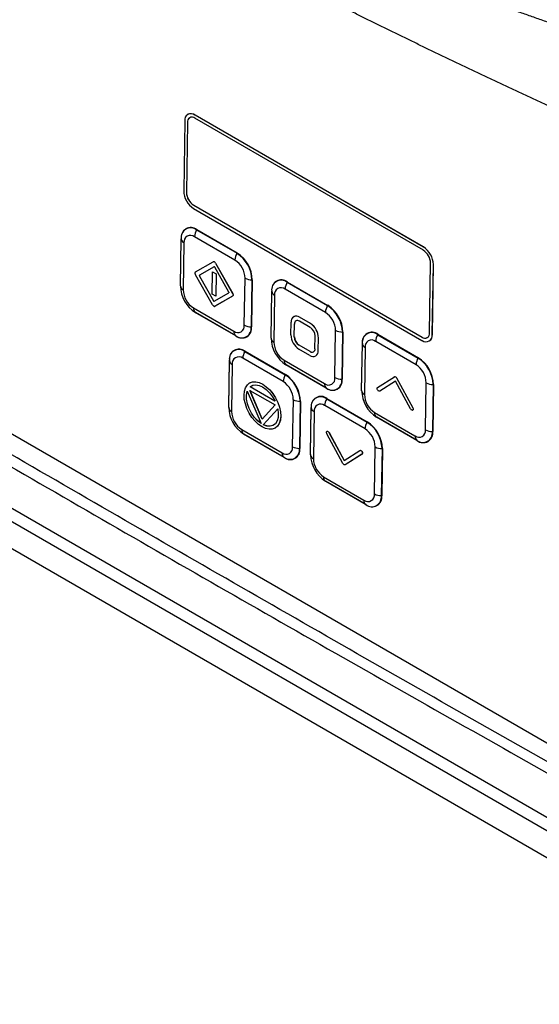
# Model space of a CAD drawing. Header units: millimetres. Extents: x 25 to 1229, y -261 to 1180.
# Tile 192 of 224: x 843 to 910, y 818 to 946. Entities that reach past the tile are written whole.
import ezdxf

# ---------------------------------------------------------------- set-up
doc = ezdxf.new("R2010")
doc.units = ezdxf.units.MM

msp = doc.modelspace()

# ---------------------------------------------------------------- linework, layer by layer
at = {"color": 7, "linetype": 'Continuous', "lineweight": 25}
for p, q in [((864.79, 933.58), (864.78, 933.57)), ((895.31, 916.4), (865.71, 933.48)), ((895.3, 916.39), (865.71, 933.48)), ((865.71, 933.48), (865.71, 933.48)), ((864.37, 932.71), (864.24, 923.67)), ((864.73, 932.51), (864.59, 923.47)), ((864.73, 932.51), (864.6, 923.47)), ((864.73, 932.51), (864.73, 932.51)), ((895.3, 915.98), (865.7, 933.07)), ((864.59, 923.47), (864.6, 923.47)), ((916.5, 849.13), (790.5, 921.87)), ((865.53, 921.8), (865.54, 921.81)), ((865.53, 921.8), (895.13, 904.72)), ((865.54, 921.81), (895.14, 904.72)), ((865.52, 921.39), (895.12, 904.3)), ((865.94, 918.64), (865.91, 918.6)), ((865.91, 918.6), (871.15, 915.58)), ((865.94, 918.64), (871.17, 915.62)), ((863.82, 911.37), (863.91, 917.47)), ((863.82, 911.35), (863.91, 917.44)), ((863.91, 917.47), (863.91, 917.44)), ((864.28, 916.94), (864.19, 910.84)), ((870.88, 914.7), (865.64, 917.72)), ((781.95, 915.52), (915.45, 838.45)), ((783.72, 916.21), (915.03, 840.41)), ((871.17, 915.62), (871.15, 915.58)), ((895.3, 916.39), (895.31, 916.4)), ((865.79, 913.16), (868.08, 914.48)), ((868.08, 914.48), (868.08, 914.48)), ((868.23, 914.46), (868.23, 914.47)), ((868.38, 914.31), (870.59, 910.39)), ((868.38, 914.3), (868.38, 914.31)), ((868.38, 914.3), (870.58, 910.39)), ((896.1, 905.28), (896.24, 914.32)), ((896.45, 905.07), (896.59, 914.11)), ((896.46, 905.08), (896.6, 914.12)), ((896.59, 914.11), (896.6, 914.12)), ((867.99, 908.9), (865.78, 912.81)), ((868.17, 913.84), (866.28, 912.76)), ((868.17, 913.84), (866.29, 912.76)), ((867.93, 910.28), (867.97, 913.19)), ((867.97, 913.19), (868.44, 912.92)), ((867.97, 913.19), (867.98, 913.19)), ((867.98, 913.19), (868.44, 912.92)), ((868.17, 913.84), (868.17, 913.84)), ((870.08, 910.56), (868.27, 913.78)), ((868.44, 912.92), (868.39, 910.01)), ((868.44, 912.92), (868.4, 910.01)), ((868.44, 912.92), (868.44, 912.92)), ((780.71, 912.72), (916.66, 834.24)), ((866.28, 912.76), (866.29, 912.76)), ((866.28, 912.64), (868.1, 909.42)), ((866.28, 912.64), (866.29, 912.64)), ((866.29, 912.64), (868.1, 909.43)), ((872.1, 906.27), (872.19, 912.37)), ((873.08, 912.15), (872.99, 906.06)), ((873.13, 912.15), (873.03, 906.06)), ((873.13, 912.15), (873.08, 912.15)), ((877.68, 911.86), (877.65, 911.82)), ((877.65, 911.82), (882.88, 908.8)), ((877.68, 911.86), (882.91, 908.84)), ((863.82, 911.37), (863.82, 911.35)), ((863.82, 911.33), (863.82, 911.31)), ((868.39, 910.01), (867.93, 910.28)), ((868.2, 909.36), (870.08, 910.44)), ((870.58, 910.39), (870.59, 910.39)), ((875.56, 904.6), (875.65, 910.69)), ((875.56, 904.57), (875.65, 910.67)), ((875.65, 910.69), (875.65, 910.67)), ((882.61, 907.93), (877.38, 910.95)), ((868.1, 909.42), (868.1, 909.43)), ((870.58, 910.04), (868.29, 908.72)), ((870.58, 910.04), (868.3, 908.73)), ((868.39, 910.01), (868.4, 910.01)), ((870.58, 910.04), (870.58, 910.04)), ((876.02, 910.16), (875.93, 904.07)), ((865.51, 908.51), (870.74, 905.49)), ((865.78, 907.91), (865.71, 907.95)), ((870.99, 904.9), (865.75, 907.92)), ((865.78, 907.91), (865.75, 907.92)), ((871.01, 904.89), (865.78, 907.91)), ((868.29, 908.72), (868.29, 908.73)), ((868.29, 908.72), (868.3, 908.73)), ((882.91, 908.84), (882.88, 908.8)), ((878.14, 905.02), (878.17, 906.67)), ((878.5, 907.37), (878.5, 907.37)), ((880.65, 905.98), (879.24, 906.8)), ((880.67, 906.48), (879.25, 907.3)), ((879.25, 907.29), (879.25, 907.3)), ((880.66, 906.48), (879.25, 907.29)), ((880.66, 906.48), (880.67, 906.48)), ((873.03, 906.06), (872.99, 906.06)), ((878.57, 904.78), (878.6, 906.43)), ((878.57, 904.78), (878.59, 906.42)), ((878.59, 906.42), (878.6, 906.43)), ((883.84, 899.5), (883.93, 905.59)), ((884.82, 905.37), (884.72, 899.28)), ((884.86, 905.37), (884.77, 899.28)), ((884.86, 905.37), (884.82, 905.37)), ((871.01, 904.89), (870.99, 904.9)), ((875.56, 904.6), (875.56, 904.57)), ((875.56, 904.56), (875.56, 904.53)), ((878.57, 904.78), (878.57, 904.78)), ((881.25, 903.23), (881.28, 904.87)), ((881.68, 902.98), (881.71, 904.63)), ((881.68, 902.98), (881.7, 904.63)), ((881.7, 904.63), (881.71, 904.63)), ((887.3, 897.82), (887.39, 903.92)), ((887.3, 897.79), (887.39, 903.89)), ((887.39, 903.92), (887.39, 903.89)), ((894.35, 901.15), (889.12, 904.17)), ((889.41, 905.09), (889.39, 905.04)), ((889.39, 905.04), (894.62, 902.02)), ((889.41, 905.09), (894.65, 902.06)), ((895.13, 904.72), (895.14, 904.72)), ((896.05, 904.21), (896.05, 904.22)), ((896.45, 905.07), (896.46, 905.08)), ((872.19, 902.9), (872.17, 902.86)), ((872.17, 902.86), (877.4, 899.84)), ((872.19, 902.9), (877.43, 899.88)), ((880.6, 902.36), (879.18, 903.17)), ((880.61, 902.85), (879.19, 903.67)), ((879.19, 903.67), (879.2, 903.67)), ((880.61, 902.86), (879.2, 903.67)), ((880.61, 902.85), (880.61, 902.86)), ((881.68, 902.98), (881.68, 902.98)), ((887.76, 903.38), (887.66, 897.29)), ((870.08, 895.64), (870.17, 901.73)), ((870.08, 895.61), (870.17, 901.7)), ((870.17, 901.73), (870.17, 901.7)), ((877.13, 898.97), (871.9, 901.99)), ((877.24, 901.73), (882.48, 898.71)), ((881.35, 902.28), (881.35, 902.29)), ((894.65, 902.06), (894.62, 902.02)), ((870.53, 901.2), (870.44, 895.1)), ((877.52, 901.13), (877.44, 901.17)), ((882.72, 898.13), (877.49, 901.15)), ((877.52, 901.13), (877.49, 901.15)), ((882.75, 898.11), (877.52, 901.13)), ((872.49, 898.54), (872.79, 898.79)), ((872.79, 898.79), (873.15, 898.92)), ((872.79, 898.79), (872.8, 898.79)), ((872.8, 898.79), (873.16, 898.93)), ((873.15, 898.92), (873.57, 898.94)), ((873.15, 898.92), (873.16, 898.93)), ((873.16, 898.93), (873.57, 898.94)), ((873.57, 898.94), (874.02, 898.85)), ((873.57, 898.94), (874.01, 898.84)), ((873.57, 898.94), (873.57, 898.94)), ((874.01, 898.84), (874.02, 898.85)), ((874.01, 898.84), (874.48, 898.63)), ((874.02, 898.85), (874.49, 898.63)), ((877.43, 899.88), (877.4, 899.84)), ((884.77, 899.28), (884.72, 899.28)), ((889.36, 898.21), (891.54, 899.6)), ((891.68, 899.04), (889.64, 897.73)), ((891.68, 899.04), (889.65, 897.74)), ((891.54, 899.6), (891.55, 899.61)), ((893.64, 895.42), (891.68, 899.04)), ((891.82, 899.44), (893.92, 895.57)), ((891.82, 899.44), (891.83, 899.44)), ((891.83, 899.44), (893.93, 895.58)), ((895.58, 892.72), (895.67, 898.82)), ((872.07, 897.23), (872.12, 897.74)), ((872.12, 897.74), (872.26, 898.18)), ((872.26, 898.18), (872.49, 898.54)), ((872.38, 897.23), (872.48, 897.72)), ((872.39, 897.23), (872.48, 897.71)), ((872.48, 897.72), (874.27, 893.54)), ((872.83, 897.81), (876.08, 895.94)), ((874.41, 894.12), (872.83, 897.81)), ((874.42, 894.13), (872.84, 897.81)), ((872.85, 898.3), (873.18, 898.49)), ((872.85, 898.3), (873.18, 898.49)), ((876.08, 896.43), (872.85, 898.3)), ((876.07, 896.45), (872.85, 898.3)), ((872.85, 898.3), (872.85, 898.3)), ((873.18, 898.49), (873.58, 898.55)), ((873.58, 898.55), (874.02, 898.47)), ((874.02, 898.47), (874.47, 898.27)), ((874.47, 898.27), (874.93, 897.95)), ((874.48, 898.63), (874.94, 898.31)), ((874.48, 898.63), (874.49, 898.63)), ((874.49, 898.63), (874.95, 898.31)), ((874.93, 897.95), (875.36, 897.52)), ((874.94, 898.31), (875.39, 897.89)), ((874.94, 898.31), (874.95, 898.31)), ((874.95, 898.31), (875.39, 897.89)), ((875.36, 897.52), (875.75, 897.01)), ((875.39, 897.89), (875.8, 897.41)), ((875.39, 897.89), (875.79, 897.4)), ((875.39, 897.89), (875.39, 897.89)), ((882.75, 898.11), (882.72, 898.13)), ((887.3, 897.82), (887.3, 897.79)), ((887.3, 897.78), (887.3, 897.75)), ((889.64, 897.73), (889.65, 897.74)), ((896.55, 898.6), (896.46, 892.5)), ((896.6, 898.6), (896.51, 892.5)), ((896.6, 898.6), (896.55, 898.6)), ((872.1, 896.67), (872.07, 897.23)), ((872.23, 896.07), (872.1, 896.67)), ((872.39, 896.68), (872.38, 897.23)), ((872.38, 897.23), (872.39, 897.23)), ((872.4, 896.68), (872.39, 897.23)), ((872.51, 896.08), (872.39, 896.68)), ((872.39, 896.68), (872.4, 896.68)), ((872.51, 896.09), (872.4, 896.68)), ((875.75, 897.01), (876.08, 896.43)), ((875.79, 897.4), (875.8, 897.41)), ((875.79, 897.4), (876.15, 896.85)), ((875.8, 897.41), (876.15, 896.86)), ((876.15, 896.86), (876.44, 896.27)), ((876.15, 896.85), (876.15, 896.86)), ((876.15, 896.85), (876.44, 896.26)), ((876.44, 896.27), (876.65, 895.66)), ((876.44, 896.26), (876.44, 896.27)), ((876.44, 896.26), (876.65, 895.66)), ((878.36, 890.53), (878.45, 896.63)), ((879.33, 896.41), (879.24, 890.32)), ((879.38, 896.41), (879.29, 890.32)), ((879.38, 896.41), (879.33, 896.41)), ((882.8, 896.78), (882.78, 896.73)), ((882.78, 896.73), (888.01, 893.71)), ((882.8, 896.78), (888.03, 893.76)), ((870.08, 895.64), (870.08, 895.61)), ((870.08, 895.59), (870.08, 895.57)), ((872.44, 895.47), (872.23, 896.07)), ((872.73, 894.88), (872.44, 895.47)), ((872.72, 895.49), (872.51, 896.09)), ((872.51, 896.08), (872.51, 896.09)), ((872.71, 895.48), (872.51, 896.08)), ((872.71, 895.48), (872.72, 895.49)), ((873.02, 894.9), (872.71, 895.48)), ((873.02, 894.9), (872.72, 895.49)), ((876.08, 895.94), (874.41, 894.12)), ((874.54, 893.38), (876.43, 895.44)), ((874.55, 893.38), (876.43, 895.44)), ((876.43, 895.44), (876.5, 894.85)), ((876.65, 895.66), (876.78, 895.06)), ((876.65, 895.66), (876.78, 895.06)), ((876.65, 895.66), (876.65, 895.66)), ((876.78, 895.06), (876.82, 894.5)), ((876.78, 895.06), (876.81, 894.49)), ((876.78, 895.06), (876.78, 895.06)), ((880.68, 889.51), (880.77, 895.61)), ((880.68, 889.49), (880.77, 895.58)), ((880.77, 895.61), (880.77, 895.58)), ((881.14, 895.08), (881.05, 888.98)), ((887.74, 892.84), (882.51, 895.86)), ((893.91, 895.26), (893.92, 895.26)), ((893.92, 895.57), (893.93, 895.58)), ((873.09, 894.32), (872.73, 894.88)), ((873.38, 894.36), (873.02, 894.9)), ((873.39, 894.37), (873.02, 894.9)), ((873.02, 894.9), (873.02, 894.9)), ((873.5, 893.83), (873.09, 894.32)), ((873.38, 894.36), (873.39, 894.37)), ((873.81, 893.9), (873.38, 894.36)), ((873.82, 893.91), (873.39, 894.37)), ((873.94, 893.42), (873.5, 893.83)), ((873.81, 893.9), (873.82, 893.91)), ((874.27, 893.54), (873.81, 893.9)), ((874.26, 893.55), (873.82, 893.91)), ((876.35, 893.87), (876.12, 893.52)), ((876.48, 894.32), (876.35, 893.87)), ((876.5, 894.85), (876.48, 894.32)), ((876.77, 893.98), (876.62, 893.54)), ((876.76, 893.98), (876.62, 893.54)), ((876.81, 894.49), (876.76, 893.98)), ((876.76, 893.98), (876.77, 893.98)), ((876.82, 894.5), (876.77, 893.98)), ((876.81, 894.49), (876.82, 894.5)), ((888.03, 893.76), (888.01, 893.71)), ((888.98, 894.95), (894.21, 891.93)), ((889.25, 894.36), (889.18, 894.4)), ((894.46, 891.35), (889.23, 894.37)), ((889.25, 894.36), (889.23, 894.37)), ((894.49, 891.34), (889.25, 894.36)), ((871.76, 892.77), (876.99, 889.75)), ((874.4, 893.1), (873.94, 893.42)), ((874.86, 892.88), (874.4, 893.1)), ((875, 893.21), (874.54, 893.38)), ((874.54, 893.38), (874.55, 893.38)), ((875.01, 893.22), (874.55, 893.38)), ((875.31, 892.79), (874.86, 892.88)), ((875, 893.21), (875.01, 893.22)), ((875.43, 893.18), (875, 893.21)), ((875.44, 893.19), (875.01, 893.22)), ((875.72, 892.8), (875.31, 892.79)), ((875.81, 893.28), (875.43, 893.18)), ((875.43, 893.18), (875.44, 893.19)), ((875.82, 893.29), (875.44, 893.19)), ((876.09, 892.94), (875.72, 892.8)), ((876.12, 893.52), (875.81, 893.28)), ((876.39, 893.19), (876.09, 892.94)), ((876.09, 892.94), (876.1, 892.94)), ((876.4, 893.19), (876.1, 892.94)), ((876.62, 893.54), (876.39, 893.19)), ((876.39, 893.19), (876.4, 893.19)), ((876.62, 893.54), (876.4, 893.19)), ((876.62, 893.54), (876.62, 893.54)), ((882.79, 892.53), (882.8, 892.54)), ((896.51, 892.5), (896.46, 892.5)), ((872.03, 892.17), (871.96, 892.21)), ((877.24, 889.16), (872.01, 892.18)), ((872.03, 892.17), (872.01, 892.18)), ((877.26, 889.15), (872.03, 892.17)), ((884.88, 888.35), (882.78, 892.22)), ((883.07, 892.36), (883.08, 892.37)), ((883.07, 892.36), (885.03, 888.75)), ((883.08, 892.37), (885.04, 888.76)), ((894.49, 891.34), (894.46, 891.35)), ((879.29, 890.32), (879.24, 890.32)), ((885.03, 888.75), (887.07, 890.06)), ((887.07, 890.06), (887.07, 890.06)), ((887.21, 890.05), (887.21, 890.05)), ((887.34, 889.91), (887.35, 889.91)), ((888.96, 884.41), (889.06, 890.51)), ((889.94, 890.29), (889.85, 884.2)), ((889.99, 890.29), (889.9, 884.19)), ((889.99, 890.29), (889.94, 890.29)), ((877.26, 889.15), (877.24, 889.16)), ((880.68, 889.51), (880.68, 889.49)), ((880.68, 889.47), (880.68, 889.45)), ((887.35, 889.59), (885.17, 888.19)), ((887.34, 889.58), (885.17, 888.18)), ((887.34, 889.58), (887.35, 889.59)), ((885.17, 888.18), (885.17, 888.19)), ((882.37, 886.64), (887.6, 883.62)), ((882.64, 886.05), (882.57, 886.09)), ((887.85, 883.04), (882.62, 886.06)), ((882.64, 886.05), (882.62, 886.06)), ((887.87, 883.03), (882.64, 886.05)), ((889.9, 884.19), (889.85, 884.2)), ((887.87, 883.03), (887.85, 883.04))]:
    msp.add_line(p, q, dxfattribs=at)
at = {"color": 7, "linetype": 'Continuous', "lineweight": 25, "flags": 128}
for points in [[(865.78, 912.81), (865.76, 912.86), (865.74, 912.92), (865.73, 912.97), (865.72, 913.02), (865.73, 913.07), (865.74, 913.11), (865.76, 913.14), (865.79, 913.16)], [(866.28, 912.76), (866.28, 912.75), (866.27, 912.74), (866.26, 912.72), (866.26, 912.71), (866.26, 912.69), (866.27, 912.67), (866.27, 912.66), (866.28, 912.64)], [(866.29, 912.76), (866.28, 912.75), (866.28, 912.74), (866.27, 912.73), (866.27, 912.71), (866.27, 912.7), (866.28, 912.68), (866.28, 912.66), (866.29, 912.64)], [(870.08, 910.56), (870.09, 910.54), (870.1, 910.52), (870.1, 910.51), (870.1, 910.49), (870.1, 910.47), (870.1, 910.46), (870.09, 910.45), (870.08, 910.44)], [(870.59, 910.39), (870.61, 910.34), (870.63, 910.29), (870.64, 910.23), (870.65, 910.18), (870.64, 910.14), (870.63, 910.1), (870.61, 910.06), (870.58, 910.04)], [(870.58, 910.39), (870.61, 910.34), (870.63, 910.28), (870.64, 910.23), (870.64, 910.18), (870.64, 910.13), (870.62, 910.09), (870.6, 910.06), (870.58, 910.04)], [(868.1, 909.43), (868.11, 909.41), (868.13, 909.39), (868.14, 909.38), (868.15, 909.37), (868.17, 909.37), (868.18, 909.36), (868.19, 909.36), (868.2, 909.37)], [(868.1, 909.42), (868.11, 909.41), (868.12, 909.39), (868.13, 909.38), (868.15, 909.37), (868.16, 909.36), (868.17, 909.36), (868.19, 909.36), (868.2, 909.36)], [(867.99, 908.9), (868.02, 908.85), (868.06, 908.8), (868.1, 908.77), (868.14, 908.74), (868.18, 908.72), (868.22, 908.71), (868.26, 908.71), (868.29, 908.72)]]:
    msp.add_lwpolyline(points, dxfattribs=at)
at = {"color": 7, "linetype": 'Continuous', "lineweight": 25}
for centre, radius, start, end in [((865.19, 932.83), 0.827, 51.6287, 188.367), ((865.17, 932.72), 0.938, 54.6371, 113.9125), ((865.32, 932.6), 0.603, 51.6287, 188.367), ((865.41, 932.57), 0.683, 124.0635, 185.2492), ((867.04, 923.75), 2.8, 181.5835, 237.2669), ((866.64, 923.52), 2.04, 181.5835, 237.2669), ((866.64, 923.53), 2.04, 181.5835, 237.2669), ((865.16, 917.65), 1.26, 51.6287, 188.367), ((865.14, 917.62), 1.24, 51.6287, 188.367), ((865.12, 917.06), 0.847, 51.6287, 188.367), ((867.47, 917.64), 1.83, 148.3495, 177.2764), ((864.54, 917.51), 0.626, 186.0708, 245.8164), ((872.7, 914.62), 1.83, 148.3495, 177.2764), ((868.87, 912.03), 4.21, 1.5835, 57.2669), ((868.87, 912.03), 4.26, 1.5835, 57.2669), ((893.79, 914.04), 2.8, 1.5835, 57.2669), ((894.19, 914.26), 2.04, 1.5835, 57.2669), ((893.8, 914.04), 2.8, 1.5835, 57.2669), ((868.15, 914.34), 0.152, 54.5881, 114.5792), ((868.14, 914.34), 0.152, 54.5881, 114.5792), ((868.01, 914.11), 0.424, 28.2175, 58.0121), ((868, 914.1), 0.424, 28.2175, 58.0121), ((869.32, 912.29), 2.87, 1.5835, 57.2669), ((868.19, 913.79), 0.0505, 54.5881, 114.5792), ((868.14, 913.71), 0.141, 28.2175, 58.0121), ((873.06, 913.99), 1.84, 241.9284, 270.5326), ((876.9, 910.88), 1.26, 51.6287, 188.367), ((876.88, 910.85), 1.24, 51.6287, 188.367), ((879.21, 910.86), 1.83, 148.3495, 177.2764), ((864.45, 911.41), 0.626, 186.0708, 245.8164), ((868.03, 911.46), 4.21, 181.5835, 237.2669), ((867.06, 910.92), 2.87, 181.5835, 237.2669), ((876.27, 910.73), 0.626, 186.0708, 245.8164), ((876.86, 910.28), 0.847, 51.6287, 188.367), ((866.15, 908.43), 0.645, 173.5788, 232.4493), ((884.44, 907.84), 1.83, 148.3495, 177.2764), ((881.06, 905.51), 2.87, 1.5835, 57.2669), ((880.61, 905.26), 4.21, 1.5835, 57.2669), ((880.61, 905.26), 4.26, 1.5835, 57.2669), ((878.83, 906.77), 0.67, 51.6287, 188.367), ((878.81, 906.68), 0.761, 54.6371, 113.9125), ((878.99, 906.48), 0.402, 51.6287, 188.367), ((879.05, 906.47), 0.455, 124.0635, 185.2492), ((879.43, 904.57), 2.27, 1.5835, 57.2669), ((879.44, 904.57), 2.27, 1.5835, 57.2669), ((871.38, 905.41), 0.645, 173.5788, 232.4493), ((871.26, 906.15), 0.847, 231.6287, 8.367), ((871.76, 905.88), 1.24, 231.6287, 8.367), ((871.79, 905.87), 1.26, 231.6287, 8.367), ((872.97, 907.9), 1.84, 241.9284, 270.5326), ((879.92, 904.84), 1.36, 1.5835, 57.2669), ((884.8, 907.22), 1.84, 241.9284, 270.5326), ((888.63, 904.1), 1.26, 51.6287, 188.367), ((888.62, 904.07), 1.24, 51.6287, 188.367), ((895.5, 905.19), 0.603, 231.6287, 8.367), ((876.18, 904.64), 0.626, 186.0708, 245.8164), ((879.77, 904.69), 4.21, 181.5835, 237.2669), ((878.8, 904.15), 2.87, 181.5835, 237.2669), ((880.41, 905.08), 2.27, 181.5835, 237.2669), ((879.93, 904.81), 1.36, 181.5835, 237.2669), ((879.94, 904.82), 1.36, 181.5835, 237.2669), ((888.01, 903.96), 0.626, 186.0708, 245.8164), ((888.59, 903.51), 0.847, 51.6287, 188.367), ((890.95, 904.08), 1.83, 148.3495, 177.2764), ((895.64, 904.95), 0.827, 231.6287, 8.367), ((895.53, 905.28), 0.685, 234.6371, 293.9125), ((895.53, 904.99), 0.936, 304.0635, 5.2492), ((871.41, 901.91), 1.26, 51.6287, 188.367), ((871.4, 901.88), 1.24, 51.6287, 188.367), ((873.72, 901.9), 1.83, 148.3495, 177.2764), ((881.01, 902.88), 0.67, 231.6287, 8.367), ((880.86, 903.17), 0.402, 231.6287, 8.367), ((880.88, 903.23), 0.456, 234.6371, 293.9125), ((880.93, 902.92), 0.759, 304.0635, 5.2492), ((870.79, 901.77), 0.626, 186.0708, 245.8164), ((871.37, 901.32), 0.847, 51.6287, 188.367), ((877.89, 901.66), 0.645, 173.5788, 232.4493), ((896.18, 901.06), 1.83, 148.3495, 177.2764), ((892.35, 898.48), 4.21, 1.5835, 57.2669), ((892.34, 898.48), 4.26, 1.5835, 57.2669), ((892.8, 898.74), 2.87, 1.5835, 57.2669), ((878.96, 898.88), 1.83, 148.3495, 177.2764), ((875.58, 896.55), 2.87, 1.5835, 57.2669), ((875.12, 896.3), 4.21, 1.5835, 57.2669), ((875.12, 896.29), 4.26, 1.5835, 57.2669), ((883, 899.37), 0.847, 231.6287, 8.367), ((883.5, 899.1), 1.24, 231.6287, 8.367), ((883.53, 899.1), 1.26, 231.6287, 8.367), ((884.71, 901.12), 1.84, 241.9284, 270.5326), ((896.54, 900.44), 1.84, 241.9284, 270.5326), ((883.12, 898.64), 0.645, 173.5788, 232.4493), ((887.92, 897.86), 0.626, 186.0708, 245.8164), ((891.51, 897.91), 4.21, 181.5835, 237.2669), ((879.32, 898.25), 1.84, 241.9284, 270.5326), ((882.02, 895.79), 1.26, 51.6287, 188.367), ((882, 895.76), 1.24, 51.6287, 188.367), ((884.33, 895.78), 1.83, 148.3495, 177.2764), ((890.53, 897.37), 2.87, 181.5835, 237.2669), ((870.7, 895.68), 0.626, 186.0708, 245.8164), ((874.28, 895.73), 4.21, 181.5835, 237.2669), ((873.31, 895.18), 2.87, 181.5835, 237.2669), ((881.4, 895.65), 0.626, 186.0708, 245.8164), ((881.98, 895.2), 0.847, 51.6287, 188.367), ((889.56, 892.76), 1.83, 148.3495, 177.2764), ((885.73, 890.17), 4.21, 1.5835, 57.2669), ((885.73, 890.17), 4.26, 1.5835, 57.2669), ((889.62, 894.88), 0.645, 173.5788, 232.4493), ((872.4, 892.7), 0.645, 173.5788, 232.4493), ((886.19, 890.43), 2.87, 1.5835, 57.2669), ((894.74, 892.6), 0.847, 231.6287, 8.367), ((895.23, 892.32), 1.24, 231.6287, 8.367), ((895.27, 892.32), 1.26, 231.6287, 8.367), ((896.45, 894.35), 1.84, 241.9284, 270.5326), ((894.86, 891.86), 0.645, 173.5788, 232.4493), ((877.52, 890.41), 0.847, 231.6287, 8.367), ((878.01, 890.14), 1.24, 231.6287, 8.367), ((878.05, 890.13), 1.26, 231.6287, 8.367), ((879.22, 892.16), 1.84, 241.9284, 270.5326), ((889.92, 892.13), 1.84, 241.9284, 270.5326), ((877.63, 889.68), 0.645, 173.5788, 232.4493), ((881.31, 889.55), 0.626, 186.0708, 245.8164), ((884.89, 889.6), 4.21, 181.5835, 237.2669), ((883.92, 889.06), 2.87, 181.5835, 237.2669), ((883.01, 886.57), 0.645, 173.5788, 232.4493), ((888.13, 884.29), 0.847, 231.6287, 8.367), ((888.24, 883.55), 0.645, 173.5788, 232.4493), ((888.62, 884.01), 1.24, 231.6287, 8.367), ((888.65, 884.01), 1.26, 231.6287, 8.367), ((889.83, 886.04), 1.84, 241.9284, 270.5326)]:
    msp.add_arc(centre, radius, start, end, dxfattribs=at)
for points, knots in [([(782.04, 1027.33), (782.35, 1027), (782.96, 1026.34), (783.9, 1025.36), (784.84, 1024.38), (785.79, 1023.4), (786.75, 1022.43), (787.72, 1021.46), (788.7, 1020.49), (789.69, 1019.52), (790.69, 1018.56), (791.7, 1017.6), (792.71, 1016.65), (793.74, 1015.7), (794.77, 1014.75), (795.82, 1013.8), (796.87, 1012.86), (797.93, 1011.92), (799, 1010.99), (800.08, 1010.05), (801.16, 1009.13), (802.26, 1008.2), (803.36, 1007.28), (804.48, 1006.36), (805.6, 1005.45), (806.73, 1004.53), (807.87, 1003.63), (809.02, 1002.72), (810.17, 1001.82), (811.34, 1000.93), (812.51, 1000.03), (813.69, 999.14), (814.88, 998.26), (816.08, 997.38), (817.29, 996.5), (818.51, 995.62), (819.73, 994.75), (820.96, 993.89), (822.2, 993.02), (823.45, 992.17), (824.71, 991.31), (825.97, 990.46), (827.24, 989.61), (828.52, 988.77), (829.81, 987.93), (831.11, 987.1), (832.41, 986.27), (833.72, 985.44), (835.04, 984.62), (836.37, 983.8), (837.7, 982.98), (839.05, 982.17), (840.4, 981.37), (841.75, 980.57), (843.12, 979.77), (844.49, 978.98), (845.87, 978.19), (847.26, 977.41), (848.66, 976.63), (850.06, 975.85), (851.47, 975.08), (852.89, 974.31), (854.31, 973.55), (855.74, 972.8), (857.18, 972.04), (858.63, 971.29), (860.08, 970.55), (861.54, 969.81), (863.01, 969.08), (864.48, 968.35), (865.96, 967.62), (867.45, 966.9), (868.94, 966.19), (870.45, 965.48), (871.95, 964.77), (873.47, 964.07), (874.99, 963.37), (876.52, 962.68), (878.05, 961.99), (879.59, 961.31), (881.14, 960.63), (882.69, 959.96), (884.25, 959.29), (885.82, 958.63), (887.39, 957.97), (888.97, 957.32), (890.55, 956.67), (892.14, 956.03), (893.74, 955.39), (895.34, 954.76), (896.95, 954.13), (898.57, 953.51), (900.19, 952.89), (901.81, 952.28), (903.45, 951.67), (905.08, 951.07), (906.73, 950.47), (908.38, 949.88), (910.03, 949.29), (911.69, 948.71), (913.36, 948.14), (915.03, 947.56), (916.7, 947), (918.39, 946.44), (920.07, 945.88), (921.76, 945.33), (923.46, 944.79), (925.16, 944.25), (926.3, 943.9), (926.87, 943.72)], [0, 0, 0, 0, 0.009345, 0.01869, 0.028035, 0.03738, 0.046725, 0.05607, 0.065415, 0.074761, 0.084106, 0.093451, 0.102797, 0.112142, 0.121488, 0.130833, 0.140179, 0.149524, 0.15887, 0.168215, 0.177561, 0.186907, 0.196252, 0.205598, 0.214944, 0.22429, 0.233636, 0.242981, 0.252327, 0.261673, 0.271019, 0.280365, 0.289711, 0.299057, 0.308403, 0.317749, 0.327096, 0.336442, 0.345788, 0.355134, 0.36448, 0.373826, 0.383172, 0.392519, 0.401865, 0.411211, 0.420557, 0.429903, 0.43925, 0.448596, 0.457942, 0.467288, 0.476634, 0.485981, 0.495327, 0.504673, 0.514019, 0.523366, 0.532712, 0.542058, 0.551404, 0.56075, 0.570097, 0.579443, 0.588789, 0.598135, 0.607481, 0.616828, 0.626174, 0.63552, 0.644866, 0.654212, 0.663558, 0.672904, 0.682251, 0.691597, 0.700943, 0.710289, 0.719635, 0.728981, 0.738327, 0.747673, 0.757019, 0.766364, 0.77571, 0.785056, 0.794402, 0.803748, 0.813093, 0.822439, 0.831785, 0.84113, 0.850476, 0.859821, 0.869167, 0.878512, 0.887858, 0.897203, 0.906549, 0.915894, 0.925239, 0.934585, 0.94393, 0.953275, 0.96262, 0.971965, 0.98131, 0.990655, 1, 1, 1, 1]), ([(921.55, 942.12), (921.02, 942.29), (919.97, 942.63), (918.4, 943.14), (916.84, 943.66), (915.27, 944.18), (913.7, 944.71), (912.14, 945.25), (910.58, 945.79), (909.02, 946.34), (907.46, 946.89), (905.9, 947.45), (904.34, 948.01), (902.79, 948.58), (901.24, 949.15), (899.69, 949.74), (898.14, 950.32), (896.59, 950.91), (895.05, 951.51), (893.51, 952.12), (891.97, 952.72), (890.44, 953.34), (888.9, 953.96), (887.37, 954.59), (885.84, 955.22), (884.32, 955.86), (882.79, 956.5), (881.27, 957.15), (879.76, 957.81), (878.24, 958.47), (876.73, 959.14), (875.23, 959.81), (873.72, 960.49), (872.22, 961.18), (870.72, 961.87), (869.23, 962.56), (867.74, 963.27), (866.25, 963.97), (864.77, 964.69), (863.29, 965.41), (861.82, 966.14), (860.35, 966.87), (858.88, 967.61), (857.42, 968.35), (855.96, 969.1), (854.51, 969.86), (853.06, 970.62), (851.61, 971.39), (850.17, 972.16), (848.74, 972.94), (847.31, 973.73), (845.88, 974.52), (844.46, 975.32), (843.04, 976.12), (841.14, 977.21), (838.77, 978.6), (835.95, 980.28), (833.17, 981.98), (830.44, 983.68), (827.76, 985.4), (825.11, 987.13), (822.52, 988.86), (819.96, 990.6), (817.46, 992.35), (814.99, 994.11), (812.57, 995.88), (810.19, 997.65), (807.86, 999.43), (805.57, 1001.22), (803.33, 1003.01), (801.12, 1004.81), (798.96, 1006.61), (796.84, 1008.42), (794.77, 1010.23), (792.74, 1012.05), (790.75, 1013.87), (788.8, 1015.69), (786.89, 1017.52), (785.03, 1019.35), (783.2, 1021.18), (782.01, 1022.4), (781.42, 1023.01)], [0, 0, 0, 0, 0.0089556, 0.0179295, 0.0269218, 0.0359324, 0.0449614, 0.0540088, 0.0630744, 0.0721585, 0.0812609, 0.0903816, 0.0995207, 0.1086781, 0.1178539, 0.127048, 0.1362605, 0.1454913, 0.1547404, 0.1640079, 0.1732937, 0.1825979, 0.1919204, 0.2012612, 0.2106204, 0.2199979, 0.2293937, 0.2388079, 0.2482404, 0.2576912, 0.2671604, 0.2766479, 0.2861537, 0.2956779, 0.3052204, 0.3147812, 0.3243603, 0.3339577, 0.3435735, 0.3532076, 0.36286, 0.3725307, 0.3822198, 0.3919271, 0.4016528, 0.4113968, 0.4211591, 0.4309397, 0.4407386, 0.4505559, 0.4603914, 0.4702453, 0.4801174, 0.4900079, 0.4999166, 0.520214, 0.5404263, 0.5605536, 0.5805959, 0.6005532, 0.6204255, 0.6402127, 0.6599148, 0.6795319, 0.6990639, 0.7185109, 0.7378728, 0.7571495, 0.7763412, 0.7954477, 0.8144691, 0.8334054, 0.8522566, 0.8710226, 0.8897034, 0.9082991, 0.9268097, 0.945235, 0.9635752, 0.9818302, 1, 1, 1, 1]), ([(914.11, 933.46), (913.61, 933.69), (912.61, 934.15), (911.12, 934.84), (909.63, 935.53), (908.14, 936.22), (906.66, 936.91), (905.19, 937.6), (903.71, 938.3), (902.25, 938.99), (900.79, 939.68), (899.33, 940.38), (897.88, 941.07), (896.43, 941.77), (894.99, 942.46), (893.55, 943.16), (892.12, 943.86), (890.69, 944.56), (889.27, 945.25), (887.85, 945.95), (886.44, 946.65), (885.03, 947.35), (883.62, 948.06), (882.22, 948.76), (880.83, 949.46), (879.44, 950.16), (878.06, 950.87), (876.68, 951.57), (875.3, 952.27), (873.93, 952.98), (872.57, 953.69), (871.21, 954.39), (869.85, 955.1), (868.5, 955.81), (867.15, 956.51), (865.81, 957.22), (864.48, 957.93), (863.14, 958.64), (861.82, 959.35), (860.5, 960.06), (859.18, 960.77), (857.87, 961.49), (856.56, 962.2), (855.26, 962.91), (853.96, 963.62), (852.67, 964.34), (851.38, 965.05), (850.1, 965.77), (848.82, 966.48), (847.55, 967.2), (846.28, 967.92), (845.02, 968.63), (843.76, 969.35), (842.51, 970.07), (840.84, 971.03), (838.77, 972.23), (836.3, 973.68), (833.86, 975.12), (831.44, 976.57), (829.04, 978.02), (826.66, 979.47), (824.31, 980.92), (821.98, 982.37), (819.67, 983.82), (817.4, 985.26), (815.15, 986.71), (812.93, 988.15), (810.73, 989.59), (808.57, 991.03), (806.43, 992.47), (804.33, 993.9), (802.25, 995.33), (800.19, 996.76), (798.17, 998.19), (796.17, 999.61), (794.21, 1001.04), (792.27, 1002.46), (790.35, 1003.88), (788.47, 1005.29), (786.61, 1006.71), (785.4, 1007.65), (784.79, 1008.12)], [0, 0, 0, 0, 0.009498, 0.01899, 0.028476, 0.037957, 0.047431, 0.0569, 0.066364, 0.075823, 0.085278, 0.094728, 0.104174, 0.113617, 0.123055, 0.132491, 0.141923, 0.151352, 0.160779, 0.170203, 0.179626, 0.189046, 0.198465, 0.207883, 0.217299, 0.226715, 0.23613, 0.245545, 0.254959, 0.264374, 0.273789, 0.283205, 0.292622, 0.302041, 0.31146, 0.320882, 0.330305, 0.33973, 0.349159, 0.358589, 0.368023, 0.37746, 0.386901, 0.396346, 0.405794, 0.415247, 0.424705, 0.434167, 0.443634, 0.453107, 0.462586, 0.472071, 0.481561, 0.491059, 0.500563, 0.519645, 0.538746, 0.55787, 0.577018, 0.596193, 0.615396, 0.634628, 0.653866, 0.673103, 0.692335, 0.711562, 0.73078, 0.749989, 0.769188, 0.788385, 0.807581, 0.826778, 0.84598, 0.865189, 0.884405, 0.903633, 0.922872, 0.942127, 0.961398, 0.980689, 1, 1, 1, 1]), ([(916.53, 846.81), (905.92, 852.82), (884.56, 864.94), (852.64, 883.29), (820.56, 901.89), (799.26, 914.4), (788.54, 920.7)], [0, 0, 0, 0, 0.2463975, 0.4964734, 0.7465496, 1, 1, 1, 1]), ([(788.18, 919.48), (798.95, 913.11), (820.37, 900.44), (852.62, 881.7), (884.61, 863.35), (905.99, 851.31), (916.54, 845.36)], [0, 0, 0, 0, 0.254068, 0.504784, 0.755483, 1, 1, 1, 1]), ([(785.12, 830.53), (785.24, 830.36), (785.36, 830.2), (785.6, 829.87), (785.96, 829.37), (786.32, 828.88), (787.05, 827.89), (787.54, 827.24), (789.02, 825.28), (790.01, 823.99), (793.05, 820.16), (795.13, 817.66), (801.49, 810.39), (805.92, 805.82), (815.13, 797.26), (822.32, 791.26), (829.9, 785.95), (835.04, 782.57), (837.66, 780.95), (842.96, 777.89), (845.65, 776.45), (851.07, 773.73), (853.8, 772.46), (862.08, 768.92), (870.52, 765.9), (879.17, 763.65), (884.99, 762.32), (887.92, 761.75), (893.79, 760.77), (898.18, 760.17), (902.56, 759.76), (904.76, 759.59), (905.49, 759.54), (906.58, 759.46), (907.13, 759.43), (907.68, 759.4), (908.05, 759.37), (908.23, 759.36), (908.41, 759.35)], [0, 0, 0, 0, 0.003906, 0.003906, 0.007813, 0.015625, 0.015625, 0.03125, 0.03125, 0.0625, 0.0625, 0.125, 0.125, 0.25, 0.25, 0.375, 0.4375, 0.4375, 0.5, 0.5, 0.5625, 0.5625, 0.625, 0.625, 0.75, 0.8125, 0.8125, 0.875, 0.875, 0.9375, 0.96875, 0.96875, 0.984375, 0.984375, 0.992188, 0.996094, 0.996094, 1, 1, 1, 1]), ([(803.69, 828.88), (807.84, 826.09), (819.78, 818.08), (839.53, 805.94), (862.89, 792.43), (886.22, 779.93), (901.69, 772.5), (909.42, 768.79)], [0, 0, 0, 0, 0.117744, 0.33825, 0.55891, 0.779418, 1, 1, 1, 1])]:
    msp.add_open_spline(points, degree=3, knots=knots, dxfattribs=at)
for points in [[(891.54, 899.6), (891.62, 899.65), (891.75, 899.57), (891.82, 899.44)], [(891.55, 899.61), (891.62, 899.66), (891.76, 899.58), (891.83, 899.44)], [(889.37, 897.88), (889.29, 898.01), (889.29, 898.16), (889.36, 898.21)], [(889.5, 897.74), (889.45, 897.77), (889.4, 897.82), (889.37, 897.88)], [(889.64, 897.73), (889.6, 897.71), (889.55, 897.71), (889.5, 897.74)], [(893.91, 895.26), (893.83, 895.22), (893.71, 895.29), (893.64, 895.42)], [(893.92, 895.57), (894, 895.44), (893.99, 895.3), (893.91, 895.26)], [(893.93, 895.58), (894, 895.44), (894, 895.3), (893.92, 895.26)], [(882.78, 892.22), (882.71, 892.35), (882.72, 892.49), (882.79, 892.53)], [(882.79, 892.53), (882.87, 892.57), (883, 892.5), (883.07, 892.36)], [(882.8, 892.54), (882.88, 892.58), (883, 892.5), (883.08, 892.37)], [(887.07, 890.06), (887.11, 890.09), (887.16, 890.08), (887.21, 890.05)], [(887.07, 890.06), (887.1, 890.08), (887.16, 890.08), (887.21, 890.05)], [(887.21, 890.05), (887.26, 890.02), (887.31, 889.97), (887.35, 889.91)], [(887.21, 890.05), (887.26, 890.02), (887.3, 889.97), (887.34, 889.91)], [(887.34, 889.91), (887.42, 889.78), (887.42, 889.63), (887.34, 889.58)], [(887.35, 889.91), (887.42, 889.78), (887.43, 889.64), (887.35, 889.59)], [(885.17, 888.18), (885.09, 888.14), (884.95, 888.21), (884.88, 888.35)]]:
    msp.add_open_spline(points, degree=3, dxfattribs=at)

doc.saveas('drawing.dxf')
